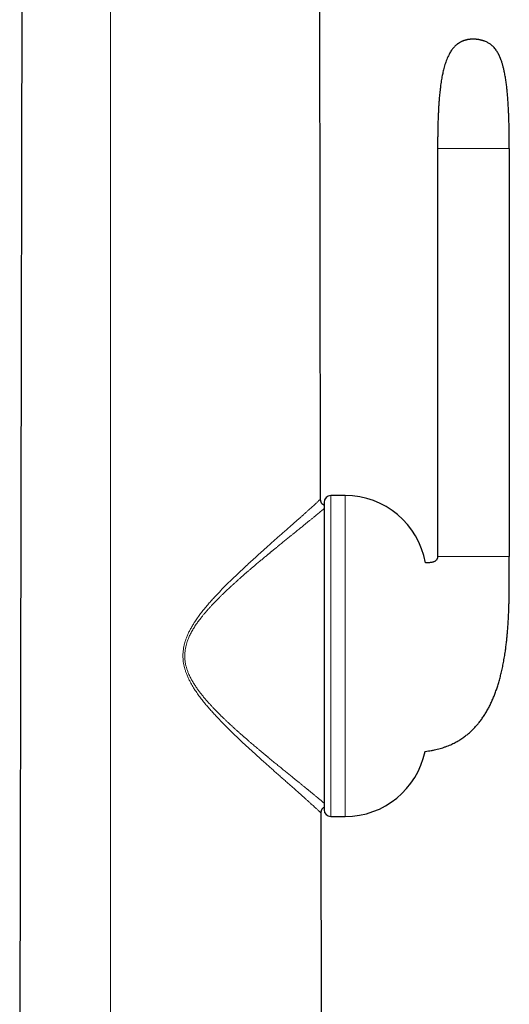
# Model space of a CAD drawing. Header units: millimetres. Extents: x 8 to 913, y 12 to 937.
# Tile 65 of 70: x 658 to 694, y 699 to 772. Entities that reach past the tile are written whole.
import ezdxf

# ---------------------------------------------------------------- set-up
doc = ezdxf.new("R2010")
doc.units = ezdxf.units.MM

msp = doc.modelspace()

# ---------------------------------------------------------------- linework, layer by layer
at = {"color": 7, "linetype": 'Continuous', "lineweight": 30}
for p, q in [((658.306, 672.002), (658.541, 806.545)), ((680.505, 736.512), (680.383, 806.545)), ((689.136, 762.372), (689.136, 732.272)), ((694.422, 762.372), (694.422, 732.272)), ((680.505, 736.512), (680.5, 736.508)), ((682.327, 736.758), (681.263, 736.758)), ((680.763, 736.258), (680.763, 713.569)), ((680.54, 713.316), (680.546, 713.312)), ((680.618, 672.01), (680.546, 713.312)), ((681.263, 713.069), (682.327, 713.069))]:
    msp.add_line(p, q, dxfattribs=at)
at = {"color": 252, "linetype": 'Continuous', "lineweight": 0}
for p, q in [((665.002, 673.718), (665.004, 806.545)), ((681.263, 736.758), (681.263, 713.069)), ((682.327, 736.758), (682.327, 713.069))]:
    msp.add_line(p, q, dxfattribs=at)
at = {"color": 7, "linetype": 'Continuous', "lineweight": 30}
for centre, radius, start, end in [((681.263, 736.258), 0.5, 90, 180), ((682.327, 730.758), 6, 9.96318, 90), ((682.327, 719.069), 6, 270, 348.49577), ((681.263, 713.569), 0.5, 180, 270)]:
    msp.add_arc(centre, radius, start, end, dxfattribs=at)
for points, knots in [([(690.857, 770.248), (690.831, 770.235), (690.783, 770.211), (690.72, 770.173), (690.67, 770.141), (690.629, 770.112), (690.591, 770.084), (690.535, 770.041), (690.46, 769.977), (690.371, 769.889), (690.285, 769.792), (690.201, 769.686), (690.121, 769.571), (690.046, 769.45), (689.967, 769.307), (689.887, 769.142), (689.808, 768.955), (689.738, 768.765), (689.676, 768.576), (689.621, 768.388), (689.572, 768.2), (689.53, 768.021), (689.493, 767.844), (689.459, 767.668), (689.425, 767.478), (689.392, 767.273), (689.363, 767.069), (689.337, 766.869), (689.314, 766.673), (689.292, 766.466), (689.271, 766.247), (689.251, 766.011), (689.231, 765.757), (689.213, 765.484), (689.197, 765.194), (689.183, 764.889), (689.17, 764.567), (689.16, 764.253), (689.152, 763.949), (689.146, 763.658), (689.142, 763.354), (689.139, 763.038), (689.137, 762.71), (689.136, 762.486), (689.136, 762.372)], [0, 0, 0, 0, 0.010442, 0.019199, 0.026279, 0.031884, 0.037407, 0.043112, 0.057325, 0.07271, 0.087831, 0.104159, 0.121158, 0.138199, 0.155279, 0.179704, 0.204082, 0.228298, 0.25222, 0.275705, 0.298603, 0.321934, 0.341855, 0.36332, 0.386423, 0.411265, 0.437949, 0.460278, 0.483868, 0.508776, 0.53506, 0.562782, 0.593825, 0.626634, 0.661288, 0.697869, 0.736463, 0.777154, 0.810656, 0.845553, 0.881889, 0.919711, 0.959066, 1, 1, 1, 1]), ([(692.623, 770.293), (692.62, 770.294), (692.616, 770.295), (692.605, 770.299), (692.592, 770.304), (692.579, 770.308), (692.564, 770.314), (692.547, 770.32), (692.528, 770.326), (692.51, 770.332), (692.493, 770.338), (692.476, 770.343), (692.459, 770.348), (692.443, 770.353), (692.423, 770.359), (692.401, 770.366), (692.374, 770.373), (692.346, 770.38), (692.317, 770.387), (692.288, 770.394), (692.256, 770.401), (692.215, 770.41), (692.172, 770.418), (692.124, 770.426), (692.073, 770.433), (692.027, 770.438), (691.984, 770.442), (691.938, 770.445), (691.882, 770.447), (691.824, 770.448), (691.765, 770.448), (691.708, 770.448), (691.652, 770.447), (691.6, 770.445), (691.552, 770.442), (691.507, 770.438), (691.459, 770.433), (691.409, 770.426), (691.35, 770.417), (691.29, 770.404), (691.236, 770.391), (691.193, 770.38), (691.161, 770.37), (691.136, 770.362), (691.109, 770.354), (691.085, 770.346), (691.064, 770.338), (691.046, 770.331), (691.03, 770.325), (691.013, 770.319), (690.996, 770.312), (690.978, 770.304), (690.958, 770.296), (690.937, 770.287), (690.919, 770.278), (690.902, 770.27), (690.888, 770.264), (690.875, 770.257), (690.864, 770.252), (690.859, 770.249), (690.857, 770.248)], [0, 0, 0, 0, 0.037769, 0.072499, 0.104234, 0.133023, 0.158921, 0.187308, 0.211364, 0.231191, 0.2469, 0.258627, 0.268532, 0.278841, 0.289523, 0.304118, 0.317834, 0.330453, 0.339923, 0.351034, 0.362631, 0.372894, 0.386988, 0.401033, 0.416216, 0.429185, 0.439277, 0.451358, 0.466818, 0.48563, 0.500128, 0.514983, 0.532566, 0.548729, 0.563082, 0.575964, 0.587933, 0.603504, 0.619443, 0.636788, 0.65446, 0.669684, 0.678103, 0.687921, 0.69937, 0.712179, 0.721941, 0.731004, 0.739302, 0.74693, 0.756186, 0.771314, 0.790581, 0.814132, 0.842089, 0.8677, 0.896248, 0.927782, 0.96235, 1, 1, 1, 1]), ([(694.422, 762.372), (694.422, 762.404), (694.422, 762.464), (694.422, 762.547), (694.422, 762.617), (694.422, 762.675), (694.422, 762.719), (694.422, 762.752), (694.422, 762.777), (694.422, 762.799), (694.422, 762.823), (694.422, 762.863), (694.421, 762.925), (694.421, 763.013), (694.42, 763.128), (694.419, 763.266), (694.417, 763.42), (694.416, 763.572), (694.413, 763.756), (694.409, 763.971), (694.404, 764.216), (694.397, 764.459), (694.389, 764.724), (694.378, 765.017), (694.363, 765.338), (694.345, 765.669), (694.323, 766.007), (694.296, 766.354), (694.264, 766.703), (694.225, 767.05), (694.179, 767.392), (694.125, 767.732), (694.074, 767.999), (694.031, 768.194), (694.001, 768.319), (693.971, 768.436), (693.942, 768.542), (693.914, 768.637), (693.888, 768.721), (693.864, 768.794), (693.839, 768.866), (693.815, 768.933), (693.796, 768.983), (693.784, 769.014), (693.776, 769.034), (693.765, 769.061), (693.751, 769.095), (693.732, 769.138), (693.712, 769.183), (693.692, 769.226), (693.673, 769.268), (693.651, 769.312), (693.625, 769.362), (693.595, 769.417), (693.55, 769.495), (693.488, 769.595), (693.404, 769.712), (693.308, 769.828), (693.214, 769.926), (693.122, 770.007), (693.036, 770.074), (692.944, 770.137), (692.844, 770.195), (692.737, 770.248), (692.661, 770.278), (692.623, 770.293)], [0, 0, 0, 0, 0.011351, 0.021138, 0.02939, 0.036132, 0.041384, 0.045163, 0.047837, 0.050238, 0.052965, 0.056014, 0.064563, 0.074899, 0.08698, 0.105351, 0.123655, 0.141498, 0.15889, 0.188855, 0.217469, 0.245508, 0.274817, 0.311286, 0.349212, 0.388313, 0.428299, 0.469301, 0.511321, 0.551982, 0.592797, 0.633397, 0.673425, 0.688923, 0.70426, 0.71866, 0.731608, 0.743202, 0.753528, 0.762661, 0.770667, 0.780244, 0.787784, 0.789751, 0.792006, 0.795382, 0.799865, 0.80536, 0.811886, 0.817185, 0.822199, 0.828047, 0.834695, 0.8421, 0.850106, 0.866579, 0.883639, 0.901238, 0.919377, 0.931811, 0.944565, 0.957688, 0.971245, 0.985317, 1, 1, 1, 1]), ([(680.763, 736.054), (680.756, 736.056), (680.734, 736.064), (680.701, 736.082), (680.663, 736.108), (680.63, 736.137), (680.6, 736.171), (680.575, 736.208), (680.553, 736.249), (680.534, 736.3), (680.518, 736.361), (680.507, 736.434), (680.506, 736.486), (680.505, 736.512)], [0, 0, 0, 0, 0.03997, 0.122127, 0.201918, 0.280499, 0.359081, 0.438872, 0.521029, 0.606611, 0.727621, 0.858254, 1, 1, 1, 1]), ([(688.205, 717.873), (688.217, 717.874), (688.302, 717.882), (688.456, 717.904), (688.675, 717.939), (688.894, 717.981), (689.112, 718.031), (689.319, 718.086), (689.522, 718.148), (689.722, 718.216), (689.916, 718.29), (690.099, 718.367), (690.269, 718.447), (690.427, 718.527), (690.575, 718.608), (690.713, 718.688), (690.852, 718.775), (690.99, 718.868), (691.126, 718.965), (691.251, 719.06), (691.368, 719.155), (691.481, 719.252), (691.592, 719.352), (691.729, 719.483), (691.892, 719.65), (692.074, 719.855), (692.256, 720.08), (692.436, 720.325), (692.613, 720.591), (692.778, 720.865), (692.932, 721.147), (693.075, 721.435), (693.208, 721.73), (693.331, 722.03), (693.445, 722.336), (693.551, 722.648), (693.651, 722.971), (693.745, 723.308), (693.835, 723.665), (693.92, 724.043), (693.999, 724.442), (694.071, 724.855), (694.132, 725.251), (694.182, 725.627), (694.224, 725.98), (694.261, 726.339), (694.295, 726.719), (694.325, 727.114), (694.351, 727.519), (694.371, 727.909), (694.387, 728.284), (694.399, 728.644), (694.408, 728.973), (694.414, 729.272), (694.418, 729.543), (694.421, 729.805), (694.423, 730.062), (694.425, 730.317), (694.425, 730.57), (694.425, 730.83), (694.425, 731.099), (694.424, 731.38), (694.423, 731.668), (694.423, 731.967), (694.422, 732.169), (694.422, 732.272)], [0, 0, 0, 0, 0.002209, 0.014806, 0.026872, 0.040451, 0.053378, 0.065691, 0.077428, 0.090107, 0.102126, 0.113523, 0.124329, 0.134575, 0.144282, 0.153474, 0.162166, 0.172586, 0.182236, 0.191138, 0.199729, 0.208314, 0.216898, 0.225487, 0.241263, 0.257103, 0.273036, 0.291285, 0.309691, 0.32815, 0.34666, 0.365232, 0.383872, 0.402583, 0.421364, 0.440255, 0.459711, 0.479854, 0.500688, 0.523388, 0.54685, 0.571065, 0.596015, 0.616119, 0.636648, 0.657584, 0.678508, 0.7027, 0.726076, 0.748606, 0.770266, 0.791037, 0.810905, 0.82721, 0.842842, 0.857823, 0.872581, 0.88727, 0.901877, 0.916387, 0.932231, 0.948375, 0.964989, 0.982141, 1, 1, 1, 1]), ([(689.136, 732.272), (689.136, 732.252), (689.135, 732.217), (689.128, 732.171), (689.118, 732.13), (689.103, 732.088), (689.08, 732.043), (689.049, 732), (689.012, 731.963), (688.972, 731.931), (688.923, 731.902), (688.869, 731.876), (688.81, 731.856), (688.745, 731.838), (688.67, 731.823), (688.59, 731.811), (688.514, 731.804), (688.44, 731.799), (688.359, 731.796), (688.29, 731.795), (688.248, 731.795), (688.236, 731.795)], [0, 0, 0, 0, 0.051436, 0.091254, 0.122201, 0.166402, 0.211965, 0.25852, 0.303579, 0.347842, 0.391909, 0.448673, 0.501971, 0.551115, 0.623718, 0.700454, 0.760351, 0.822352, 0.890159, 0.969645, 1, 1, 1, 1]), ([(680.546, 713.312), (680.546, 713.339), (680.547, 713.39), (680.558, 713.464), (680.573, 713.525), (680.593, 713.576), (680.614, 713.618), (680.64, 713.655), (680.669, 713.689), (680.703, 713.718), (680.734, 713.74), (680.755, 713.751), (680.763, 713.754)], [0, 0, 0, 0, 0.153809, 0.295511, 0.426726, 0.519496, 0.60853, 0.694984, 0.780118, 0.865253, 0.951706, 1, 1, 1, 1])]:
    msp.add_open_spline(points, degree=3, knots=knots, dxfattribs=at)
at = {"color": 252, "linetype": 'Continuous', "lineweight": 0}
for points, knots in [([(689.136, 762.372), (689.136, 762.372), (689.137, 762.372), (689.14, 762.372), (689.145, 762.372), (689.152, 762.372), (689.162, 762.372), (689.175, 762.372), (689.19, 762.372), (689.208, 762.372), (689.23, 762.372), (689.254, 762.372), (689.283, 762.372), (689.317, 762.372), (689.358, 762.372), (689.404, 762.372), (689.455, 762.372), (689.511, 762.372), (689.574, 762.372), (689.643, 762.372), (689.716, 762.372), (689.793, 762.372), (689.873, 762.372), (689.959, 762.372), (690.051, 762.372), (690.149, 762.372), (690.254, 762.372), (690.364, 762.372), (690.479, 762.372), (690.598, 762.372), (690.722, 762.372), (690.849, 762.372), (690.979, 762.372), (691.111, 762.372), (691.246, 762.372), (691.393, 762.372), (691.553, 762.372), (691.725, 762.372), (691.897, 762.372), (692.068, 762.372), (692.237, 762.372), (692.402, 762.372), (692.563, 762.372), (692.708, 762.372), (692.838, 762.372), (692.954, 762.372), (693.065, 762.372), (693.17, 762.372), (693.279, 762.372), (693.387, 762.372), (693.494, 762.372), (693.593, 762.372), (693.684, 762.372), (693.769, 762.372), (693.847, 762.372), (693.919, 762.372), (693.986, 762.372), (694.047, 762.372), (694.102, 762.372), (694.153, 762.372), (694.198, 762.372), (694.238, 762.372), (694.273, 762.372), (694.304, 762.372), (694.331, 762.372), (694.354, 762.372), (694.373, 762.372), (694.389, 762.372), (694.402, 762.372), (694.411, 762.372), (694.418, 762.372), (694.422, 762.372), (694.422, 762.372), (694.422, 762.372)], [0, 0, 0, 0, 0.024226, 0.047755, 0.070589, 0.09273, 0.11418, 0.134941, 0.153889, 0.172231, 0.189969, 0.207109, 0.223654, 0.241423, 0.258466, 0.274793, 0.290414, 0.305344, 0.319599, 0.333196, 0.34616, 0.357418, 0.368198, 0.378527, 0.388438, 0.397966, 0.407139, 0.415985, 0.424528, 0.432794, 0.440807, 0.448593, 0.456175, 0.463577, 0.470823, 0.477935, 0.48667, 0.495273, 0.503787, 0.512252, 0.520707, 0.529194, 0.537751, 0.546418, 0.553458, 0.560616, 0.567912, 0.575368, 0.583005, 0.592854, 0.603116, 0.613857, 0.62513, 0.636976, 0.64943, 0.662523, 0.676281, 0.69078, 0.705993, 0.72194, 0.738635, 0.756093, 0.773996, 0.792657, 0.812089, 0.8323, 0.853734, 0.875998, 0.899097, 0.92304, 0.947834, 0.973485, 1, 1, 1, 1]), ([(680.546, 713.312), (680.545, 713.314), (680.543, 713.316), (680.527, 713.332), (680.501, 713.357), (680.465, 713.392), (680.419, 713.437), (680.362, 713.49), (680.295, 713.553), (680.215, 713.628), (680.119, 713.716), (680.008, 713.819), (679.885, 713.931), (679.752, 714.052), (679.608, 714.182), (679.454, 714.32), (679.284, 714.473), (679.098, 714.64), (678.895, 714.821), (678.683, 715.008), (678.463, 715.203), (678.236, 715.404), (678.002, 715.611), (677.753, 715.831), (677.488, 716.065), (677.208, 716.313), (676.922, 716.567), (676.63, 716.826), (676.329, 717.096), (676.018, 717.375), (675.698, 717.664), (675.375, 717.959), (675.049, 718.259), (674.722, 718.564), (674.374, 718.893), (674.004, 719.247), (673.615, 719.63), (673.227, 720.023), (672.887, 720.38), (672.594, 720.697), (672.349, 720.972), (672.108, 721.252), (671.872, 721.539), (671.642, 721.833), (671.42, 722.135), (671.23, 722.416), (671.069, 722.672), (670.937, 722.9), (670.813, 723.135), (670.699, 723.376), (670.603, 723.61), (670.524, 723.836), (670.461, 724.052), (670.411, 724.271), (670.374, 724.493), (670.352, 724.718), (670.345, 724.944), (670.353, 725.17), (670.377, 725.394), (670.415, 725.616), (670.467, 725.835), (670.531, 726.051), (670.611, 726.276), (670.708, 726.509), (670.822, 726.75), (670.946, 726.984), (671.08, 727.212), (671.241, 727.468), (671.432, 727.747), (671.653, 728.048), (671.881, 728.339), (672.115, 728.623), (672.354, 728.9), (672.596, 729.171), (672.887, 729.486), (673.229, 729.845), (673.623, 730.242), (674.018, 730.631), (674.415, 731.011), (674.808, 731.381), (675.196, 731.741), (675.577, 732.09), (675.953, 732.43), (676.305, 732.747), (676.633, 733.04), (676.938, 733.31), (677.238, 733.576), (677.531, 733.835), (677.818, 734.089), (678.076, 734.317), (678.307, 734.521), (678.512, 734.702), (678.71, 734.877), (678.901, 735.047), (679.084, 735.209), (679.257, 735.364), (679.421, 735.511), (679.574, 735.649), (679.717, 735.778), (679.849, 735.898), (679.971, 736.009), (680.081, 736.11), (680.175, 736.197), (680.255, 736.271), (680.321, 736.334), (680.378, 736.388), (680.425, 736.432), (680.461, 736.467), (680.486, 736.492), (680.502, 736.508), (680.504, 736.511), (680.505, 736.512)], [0, 0, 0, 0, 0.0077251, 0.0153999, 0.0230405, 0.0306631, 0.0382834, 0.0459168, 0.0535785, 0.0612829, 0.0701131, 0.0789142, 0.0876902, 0.0964642, 0.1052529, 0.1140711, 0.1229324, 0.1328932, 0.1428281, 0.1527345, 0.162631, 0.1725302, 0.1824427, 0.1923781, 0.2033427, 0.2143541, 0.2254181, 0.2364826, 0.2475175, 0.2591999, 0.270869, 0.2825327, 0.2941979, 0.3058712, 0.3175583, 0.3313577, 0.3451946, 0.3590801, 0.3730265, 0.3821111, 0.3912028, 0.4002963, 0.4093894, 0.4184927, 0.4276216, 0.4367617, 0.4431454, 0.4495199, 0.4558942, 0.4622822, 0.4687026, 0.4740931, 0.4794742, 0.4848311, 0.4901842, 0.4955599, 0.5009731, 0.5063662, 0.5117251, 0.5170759, 0.5224483, 0.5278375, 0.533212, 0.5396197, 0.5460046, 0.5523839, 0.5587703, 0.5651718, 0.5743009, 0.583382, 0.5924248, 0.6014355, 0.6104265, 0.6194055, 0.6283777, 0.6424413, 0.6565101, 0.6705997, 0.6847072, 0.6987926, 0.7125727, 0.726305, 0.7399992, 0.7536665, 0.765251, 0.7768335, 0.7884237, 0.8000333, 0.8116769, 0.8232964, 0.8323836, 0.8414399, 0.8504733, 0.8594928, 0.8685089, 0.8775332, 0.8863498, 0.8951688, 0.9039412, 0.9126688, 0.9213674, 0.9300543, 0.9387483, 0.9463856, 0.9540502, 0.9617209, 0.9693769, 0.9770146, 0.9846538, 0.9923102, 1, 1, 1, 1]), ([(680.763, 735.801), (680.76, 735.798), (680.743, 735.784), (680.709, 735.755), (680.647, 735.703), (680.564, 735.633), (680.454, 735.541), (680.332, 735.44), (680.222, 735.349), (680.132, 735.275), (680.065, 735.22), (679.995, 735.162), (679.923, 735.103), (679.849, 735.042), (679.772, 734.979), (679.657, 734.886), (679.501, 734.759), (679.295, 734.592), (679.081, 734.418), (678.886, 734.26), (678.715, 734.122), (678.567, 734.002), (678.415, 733.879), (678.265, 733.758), (678.085, 733.612), (677.87, 733.437), (677.609, 733.225), (677.366, 733.027), (677.146, 732.847), (677.003, 732.729), (676.907, 732.651), (676.863, 732.614), (676.817, 732.576), (676.772, 732.539), (676.726, 732.501), (676.68, 732.463), (676.581, 732.381), (676.426, 732.253), (676.21, 732.073), (675.985, 731.884), (675.764, 731.699), (675.566, 731.531), (675.391, 731.381), (675.223, 731.237), (675.092, 731.124), (675, 731.044), (674.951, 731.002), (674.901, 730.958), (674.859, 730.921), (674.818, 730.885), (674.778, 730.851), (674.73, 730.808), (674.674, 730.759), (674.61, 730.702), (674.538, 730.638), (674.459, 730.569), (674.379, 730.497), (674.301, 730.427), (674.229, 730.362), (674.161, 730.301), (674.108, 730.252), (674.069, 730.216), (674.04, 730.19), (674.014, 730.166), (673.988, 730.142), (673.964, 730.12), (673.935, 730.094), (673.882, 730.045), (673.804, 729.972), (673.691, 729.867), (673.568, 729.751), (673.435, 729.624), (673.297, 729.492), (673.198, 729.396), (673.134, 729.333), (673.115, 729.314), (673.097, 729.296), (673.078, 729.277), (673.06, 729.259), (672.98, 729.18), (672.842, 729.04), (672.65, 728.843), (672.5, 728.684), (672.388, 728.562), (672.31, 728.477), (672.233, 728.391), (672.151, 728.3), (672.046, 728.179), (671.921, 728.032), (671.783, 727.864), (671.681, 727.735), (671.611, 727.644), (671.57, 727.59), (671.53, 727.536), (671.491, 727.483), (671.453, 727.431), (671.415, 727.379), (671.358, 727.298), (671.284, 727.189), (671.194, 727.051), (671.11, 726.917), (671.03, 726.779), (670.952, 726.638), (670.878, 726.493), (670.81, 726.349), (670.739, 726.184), (670.668, 725.999), (670.603, 725.792), (670.55, 725.584), (670.512, 725.372), (670.488, 725.158), (670.48, 724.972), (670.483, 724.816), (670.491, 724.687), (670.505, 724.558), (670.524, 724.429), (670.547, 724.309), (670.572, 724.198), (670.599, 724.095), (670.629, 723.992), (670.663, 723.889), (670.7, 723.784), (670.744, 723.672), (670.795, 723.551), (670.855, 723.421), (670.919, 723.291), (670.987, 723.163), (671.046, 723.059), (671.093, 722.979), (671.129, 722.92), (671.166, 722.861), (671.203, 722.801), (671.243, 722.74), (671.283, 722.679), (671.325, 722.618), (671.399, 722.509), (671.511, 722.353), (671.667, 722.148), (671.804, 721.976), (671.918, 721.838), (672.005, 721.734), (672.094, 721.632), (672.178, 721.535), (672.276, 721.426), (672.39, 721.3), (672.528, 721.152), (672.69, 720.981), (672.816, 720.852), (672.902, 720.764), (672.93, 720.736), (672.958, 720.708), (672.986, 720.68), (673.015, 720.651), (673.079, 720.587), (673.183, 720.484), (673.329, 720.342), (673.485, 720.192), (673.649, 720.037), (673.769, 719.924), (673.842, 719.857), (673.865, 719.835), (673.889, 719.813), (673.912, 719.791), (673.935, 719.771), (673.968, 719.74), (674.014, 719.698), (674.078, 719.64), (674.147, 719.576), (674.223, 719.507), (674.306, 719.433), (674.394, 719.354), (674.485, 719.273), (674.572, 719.196), (674.65, 719.126), (674.71, 719.073), (674.754, 719.034), (674.785, 719.008), (674.813, 718.984), (674.84, 718.96), (674.871, 718.932), (674.959, 718.856), (675.089, 718.742), (675.255, 718.599), (675.403, 718.472), (675.544, 718.351), (675.682, 718.235), (675.824, 718.114), (675.988, 717.976), (676.169, 717.824), (676.312, 717.705), (676.403, 717.629), (676.444, 717.595), (676.485, 717.561), (676.525, 717.528), (676.565, 717.495), (676.605, 717.462), (676.731, 717.358), (676.938, 717.186), (677.222, 716.953), (677.493, 716.732), (677.711, 716.554), (677.882, 716.415), (678.009, 716.312), (678.132, 716.212), (678.255, 716.112), (678.382, 716.009), (678.535, 715.885), (678.708, 715.745), (678.895, 715.594), (679.073, 715.449), (679.237, 715.316), (679.387, 715.194), (679.49, 715.11), (679.558, 715.055), (679.592, 715.027), (679.626, 715), (679.66, 714.972), (679.692, 714.946), (679.774, 714.879), (679.901, 714.775), (680.064, 714.642), (680.214, 714.518), (680.33, 714.422), (680.417, 714.349), (680.481, 714.297), (680.541, 714.247), (680.598, 714.199), (680.651, 714.155), (680.707, 714.107), (680.742, 714.077), (680.763, 714.06)], [0, 0, 0, 0, 0.0011533, 0.0062839, 0.0114306, 0.020736, 0.0301613, 0.0397167, 0.049412, 0.0538133, 0.0582455, 0.0627095, 0.067206, 0.0717359, 0.0762998, 0.0808985, 0.0915756, 0.1024737, 0.1136002, 0.1243245, 0.131127, 0.1380534, 0.145105, 0.152065, 0.158374, 0.1691911, 0.1803886, 0.1919691, 0.1998234, 0.2078461, 0.2096704, 0.2115032, 0.2133445, 0.2151944, 0.2170528, 0.2189197, 0.2207953, 0.2290362, 0.2376336, 0.2465879, 0.2558712, 0.263689, 0.2698512, 0.2763763, 0.2832646, 0.2851437, 0.2870481, 0.2889778, 0.290921, 0.2920259, 0.2936715, 0.2955423, 0.2976383, 0.3001664, 0.3029596, 0.3060178, 0.3092686, 0.3122615, 0.3150598, 0.3176637, 0.320073, 0.321211, 0.3222999, 0.3233396, 0.3243301, 0.3252714, 0.3261651, 0.3276093, 0.3314967, 0.3352605, 0.3407277, 0.3459113, 0.3508113, 0.3568451, 0.3575987, 0.3583438, 0.3590804, 0.3598086, 0.3605282, 0.3612395, 0.369311, 0.3769829, 0.3842557, 0.3875462, 0.3907482, 0.3938618, 0.3970811, 0.4009118, 0.4071073, 0.4130678, 0.4187948, 0.420671, 0.422521, 0.4243448, 0.4261425, 0.4279142, 0.4296599, 0.4313798, 0.4360186, 0.4404901, 0.4447961, 0.4489389, 0.4534652, 0.4578802, 0.4621879, 0.4663928, 0.4724128, 0.4782398, 0.4838933, 0.4897629, 0.4955449, 0.5012678, 0.5047071, 0.5081622, 0.5116395, 0.5151452, 0.5186856, 0.5214913, 0.5243374, 0.5272264, 0.5301609, 0.5331433, 0.5361758, 0.5399429, 0.5437912, 0.547724, 0.5517443, 0.5556036, 0.5574353, 0.559299, 0.5611948, 0.5631228, 0.5650833, 0.5670764, 0.5691023, 0.5711612, 0.5778261, 0.5848672, 0.5922882, 0.5959195, 0.5996363, 0.6034389, 0.6071359, 0.6102323, 0.6155932, 0.621205, 0.627068, 0.6351923, 0.6362887, 0.6373927, 0.6385041, 0.6396231, 0.6407496, 0.6418837, 0.6472708, 0.6530046, 0.6590853, 0.6655129, 0.6721875, 0.6730865, 0.6739913, 0.6749019, 0.6758182, 0.6767404, 0.677484, 0.6796664, 0.6821205, 0.6848462, 0.6877624, 0.6909362, 0.6943679, 0.6980371, 0.701403, 0.7044343, 0.707131, 0.7083853, 0.7095514, 0.7106294, 0.7116191, 0.712687, 0.7143156, 0.7217518, 0.7278343, 0.7336215, 0.7391134, 0.74431, 0.7497346, 0.7558398, 0.7636653, 0.7712251, 0.7728858, 0.774533, 0.776167, 0.7777875, 0.7793947, 0.7809885, 0.782569, 0.7945873, 0.8062477, 0.817552, 0.8285022, 0.8340975, 0.8395966, 0.8449998, 0.8503075, 0.8559886, 0.8621344, 0.8712074, 0.880108, 0.8888388, 0.8974027, 0.9048032, 0.9120789, 0.9139641, 0.915841, 0.9177095, 0.9195698, 0.9214219, 0.9232657, 0.933532, 0.9436284, 0.9535636, 0.9633467, 0.968414, 0.9734435, 0.9784368, 0.9833953, 0.9883205, 0.9932139, 1, 1, 1, 1]), ([(694.422, 732.272), (694.422, 732.272), (694.422, 732.272), (694.418, 732.272), (694.411, 732.272), (694.402, 732.272), (694.39, 732.272), (694.374, 732.272), (694.355, 732.272), (694.332, 732.272), (694.305, 732.272), (694.274, 732.272), (694.239, 732.272), (694.198, 732.272), (694.153, 732.272), (694.103, 732.272), (694.047, 732.272), (693.986, 732.272), (693.919, 732.272), (693.847, 732.272), (693.769, 732.272), (693.684, 732.272), (693.593, 732.272), (693.494, 732.272), (693.387, 732.272), (693.279, 732.272), (693.17, 732.272), (693.065, 732.272), (692.954, 732.272), (692.838, 732.272), (692.708, 732.272), (692.563, 732.272), (692.402, 732.272), (692.237, 732.272), (692.068, 732.272), (691.897, 732.272), (691.725, 732.272), (691.553, 732.272), (691.393, 732.272), (691.246, 732.272), (691.111, 732.272), (690.979, 732.272), (690.849, 732.272), (690.722, 732.272), (690.598, 732.272), (690.479, 732.272), (690.364, 732.272), (690.254, 732.272), (690.149, 732.272), (690.051, 732.272), (689.959, 732.272), (689.873, 732.272), (689.793, 732.272), (689.717, 732.272), (689.646, 732.272), (689.581, 732.272), (689.52, 732.272), (689.466, 732.272), (689.416, 732.272), (689.372, 732.272), (689.334, 732.272), (689.3, 732.272), (689.27, 732.272), (689.243, 732.272), (689.219, 732.272), (689.198, 732.272), (689.18, 732.272), (689.165, 732.272), (689.154, 732.272), (689.146, 732.272), (689.14, 732.272), (689.137, 732.272), (689.136, 732.272), (689.136, 732.272)], [0, 0, 0, 0, 0.026458, 0.052056, 0.0768, 0.100698, 0.123755, 0.14559, 0.166629, 0.18688, 0.206352, 0.225427, 0.243711, 0.261216, 0.277953, 0.293938, 0.309188, 0.323719, 0.337477, 0.35057, 0.363023, 0.37487, 0.386143, 0.396884, 0.407146, 0.416995, 0.424632, 0.432088, 0.439384, 0.446541, 0.453582, 0.462249, 0.470806, 0.479292, 0.487748, 0.496213, 0.504726, 0.51333, 0.522065, 0.529177, 0.536423, 0.543825, 0.551407, 0.559193, 0.567206, 0.575472, 0.584015, 0.59286, 0.602034, 0.611562, 0.621472, 0.631802, 0.642581, 0.653839, 0.666144, 0.679021, 0.692488, 0.706563, 0.72126, 0.736591, 0.751636, 0.76726, 0.783472, 0.800275, 0.817674, 0.837803, 0.858685, 0.880325, 0.902726, 0.925891, 0.949824, 0.974526, 1, 1, 1, 1])]:
    msp.add_open_spline(points, degree=3, knots=knots, dxfattribs=at)

doc.saveas('drawing.dxf')
